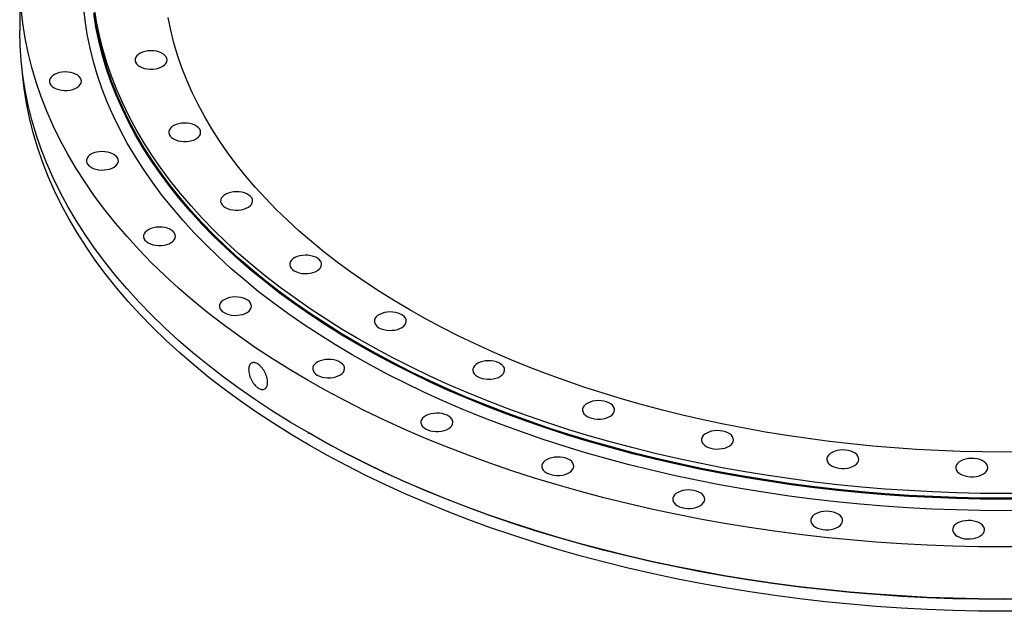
# Model space of a CAD drawing. Header units: millimetres. Extents: x -300 to 6113, y 4915 to 9606.
# Tile 3 of 6: x 3211 to 3889, y 6758 to 7165. Entities that reach past the tile are written whole.
import ezdxf

# ---------------------------------------------------------------- set-up
doc = ezdxf.new("R2010")
doc.units = ezdxf.units.MM
doc.header["$LTSCALE"] = 20

msp = doc.modelspace()

# ---------------------------------------------------------------- linework, layer by layer
at = {"color": 7, "linetype": 'Continuous', "lineweight": 25}
for p, q in [((3211.4, 7193.45), (3211.4, 7157.52)), ((3409.76, 6881.01), (3410.46, 6880.6))]:
    msp.add_line(p, q, dxfattribs=at)
at = {"color": 7, "linetype": 'Continuous', "lineweight": 25, "flags": 128}
for points in [[(3906.63, 6802.47), (3888.9, 6802.34), (3871.16, 6802.47), (3853.44, 6802.88), (3835.74, 6803.55), (3818.08, 6804.48), (3800.47, 6805.69), (3782.91, 6807.15), (3765.43, 6808.89), (3748.04, 6810.89), (3730.74, 6813.15), (3713.55, 6815.67), (3696.48, 6818.45), (3679.54, 6821.48), (3662.74, 6824.77), (3646.1, 6828.32), (3629.63, 6832.11), (3613.33, 6836.15), (3597.23, 6840.44), (3581.32, 6844.97), (3565.62, 6849.74), (3550.15, 6854.74), (3534.9, 6859.97), (3519.9, 6865.44), (3505.16, 6871.13), (3490.67, 6877.04), (3476.46, 6883.16), (3462.53, 6889.5), (3448.9, 6896.05), (3435.56, 6902.8), (3422.54, 6909.75), (3409.83, 6916.89), (3397.46, 6924.23), (3385.42, 6931.75), (3373.72, 6939.44), (3362.38, 6947.32), (3351.4, 6955.36), (3340.79, 6963.56), (3330.55, 6971.92), (3320.7, 6980.44), (3311.23, 6989.1), (3302.17, 6997.9), (3293.5, 7006.83), (3285.24, 7015.89), (3277.4, 7025.07), (3269.97, 7034.37), (3262.97, 7043.78), (3256.4, 7053.29), (3250.26, 7062.9), (3244.56, 7072.59), (3239.3, 7082.37), (3234.48, 7092.22), (3230.12, 7102.15), (3226.2, 7112.14), (3222.74, 7122.18), (3219.74, 7132.27), (3217.19, 7142.4), (3215.11, 7152.57), (3213.49, 7162.77), (3212.33, 7172.98)], [(3905.51, 6827.37), (3888.9, 6827.24), (3872.29, 6827.37), (3855.69, 6827.75), (3839.12, 6828.37), (3822.57, 6829.25), (3806.08, 6830.38), (3789.64, 6831.75), (3773.27, 6833.38), (3756.98, 6835.25), (3740.78, 6837.37), (3724.68, 6839.73), (3708.69, 6842.33), (3692.83, 6845.17), (3677.1, 6848.25), (3661.51, 6851.57), (3646.09, 6855.13), (3630.82, 6858.91), (3615.74, 6862.93), (3600.84, 6867.17), (3586.14, 6871.63), (3571.65, 6876.32), (3557.37, 6881.22), (3543.32, 6886.34), (3529.51, 6891.67), (3515.95, 6897.2), (3502.64, 6902.94), (3489.59, 6908.87), (3476.82, 6915.01), (3464.33, 6921.33), (3452.14, 6927.84), (3440.24, 6934.53), (3428.65, 6941.4), (3417.37, 6948.44), (3406.42, 6955.65), (3395.8, 6963.02), (3385.52, 6970.55), (3375.58, 6978.23), (3365.99, 6986.07), (3356.76, 6994.04), (3347.9, 7002.15), (3339.4, 7010.39), (3331.29, 7018.76), (3323.55, 7027.24), (3316.21, 7035.84), (3309.25, 7044.55), (3302.7, 7053.36), (3296.54, 7062.27), (3290.79, 7071.26), (3285.45, 7080.34), (3280.53, 7089.5), (3276.02, 7098.73), (3271.93, 7108.03), (3268.26, 7117.38), (3265.02, 7126.78), (3262.21, 7136.23), (3259.83, 7145.72), (3257.87, 7155.25), (3256.35, 7164.79), (3255.27, 7174.36)], [(3905.35, 6835.24), (3888.9, 6835.12), (3872.45, 6835.24), (3856, 6835.61), (3839.59, 6836.24), (3823.2, 6837.11), (3806.86, 6838.22), (3790.58, 6839.58), (3774.36, 6841.19), (3758.23, 6843.05), (3742.18, 6845.14), (3726.23, 6847.48), (3710.39, 6850.06), (3694.68, 6852.88), (3679.1, 6855.93), (3663.66, 6859.22), (3648.38, 6862.74), (3633.26, 6866.49), (3618.32, 6870.46), (3603.56, 6874.66), (3589, 6879.09), (3574.65, 6883.73), (3560.51, 6888.58), (3546.59, 6893.65), (3532.91, 6898.93), (3519.47, 6904.41), (3506.29, 6910.09), (3493.37, 6915.97), (3480.72, 6922.05), (3468.35, 6928.31), (3456.27, 6934.76), (3444.48, 6941.39), (3433, 6948.19), (3421.83, 6955.17), (3410.98, 6962.31), (3400.46, 6969.61), (3390.28, 6977.07), (3380.43, 6984.68), (3370.93, 6992.44), (3361.79, 7000.33), (3353.01, 7008.37), (3344.6, 7016.53), (3336.56, 7024.82), (3328.9, 7033.22), (3321.62, 7041.74), (3314.73, 7050.37), (3308.24, 7059.1), (3302.14, 7067.92), (3296.45, 7076.83), (3291.16, 7085.82), (3286.28, 7094.9), (3281.81, 7104.04), (3277.76, 7113.24), (3274.13, 7122.51), (3270.92, 7131.82), (3268.14, 7141.18), (3265.77, 7150.58), (3263.84, 7160.02), (3262.34, 7169.48)], [(3905.34, 6839.2), (3888.9, 6839.08), (3872.46, 6839.2), (3856.03, 6839.58), (3839.63, 6840.2), (3823.25, 6841.07), (3806.93, 6842.18), (3790.66, 6843.54), (3774.45, 6845.15), (3758.33, 6847), (3742.29, 6849.1), (3726.36, 6851.43), (3710.54, 6854.01), (3694.84, 6856.82), (3679.27, 6859.88), (3663.84, 6863.16), (3648.57, 6866.68), (3633.47, 6870.42), (3618.54, 6874.4), (3603.79, 6878.59), (3589.24, 6883.01), (3574.9, 6887.65), (3560.77, 6892.5), (3546.86, 6897.57), (3533.19, 6902.84), (3519.77, 6908.32), (3506.6, 6914), (3493.68, 6919.87), (3481.04, 6925.94), (3468.68, 6932.2), (3456.61, 6938.64), (3444.83, 6945.27), (3433.36, 6952.06), (3422.2, 6959.03), (3411.36, 6966.17), (3400.85, 6973.47), (3390.67, 6980.92), (3380.84, 6988.52), (3371.35, 6996.27), (3362.21, 7004.17), (3353.44, 7012.19), (3345.03, 7020.35), (3337, 7028.63), (3329.35, 7037.03), (3322.07, 7045.54), (3315.19, 7054.16), (3308.7, 7062.88), (3302.61, 7071.7), (3296.92, 7080.6), (3291.63, 7089.59), (3286.76, 7098.65), (3282.3, 7107.79), (3278.25, 7116.98), (3274.62, 7126.24), (3271.41, 7135.55), (3268.63, 7144.9), (3266.27, 7154.3), (3264.34, 7163.72), (3262.83, 7173.17)], [(3905.34, 6835.94), (3888.9, 6835.81), (3872.46, 6835.94), (3856.03, 6836.31), (3839.63, 6836.93), (3823.25, 6837.8), (3806.93, 6838.92), (3790.66, 6840.28), (3774.45, 6841.89), (3758.33, 6843.74), (3742.29, 6845.83), (3726.36, 6848.17), (3710.54, 6850.74), (3694.84, 6853.56), (3679.27, 6856.61), (3663.84, 6859.89), (3648.57, 6863.41), (3633.47, 6867.16), (3618.54, 6871.13), (3603.79, 6875.33), (3589.24, 6879.75), (3574.9, 6884.39), (3560.77, 6889.24), (3546.86, 6894.3), (3533.19, 6899.58), (3519.77, 6905.05), (3506.6, 6910.73), (3493.68, 6916.61), (3481.04, 6922.68), (3468.68, 6928.93), (3456.61, 6935.38), (3444.83, 6942), (3433.36, 6948.8), (3422.2, 6955.77), (3411.36, 6962.9), (3400.85, 6970.2), (3390.67, 6977.65), (3380.84, 6985.26), (3371.35, 6993.01), (3362.21, 7000.9), (3353.44, 7008.93), (3345.03, 7017.08), (3337, 7025.36), (3329.35, 7033.76), (3322.07, 7042.28), (3315.19, 7050.89), (3308.7, 7059.61), (3302.61, 7068.43), (3296.92, 7077.33), (3291.63, 7086.32), (3286.76, 7095.39), (3282.3, 7104.52), (3278.25, 7113.72), (3274.62, 7122.98), (3271.41, 7132.28), (3268.63, 7141.64), (3266.27, 7151.03), (3264.34, 7160.46), (3262.83, 7169.91)], [(3904.04, 6867.77), (3888.9, 6867.66), (3873.75, 6867.77), (3858.62, 6868.11), (3843.51, 6868.69), (3828.43, 6869.49), (3813.39, 6870.51), (3798.4, 6871.77), (3783.47, 6873.25), (3768.62, 6874.95), (3753.85, 6876.88), (3739.17, 6879.04), (3724.59, 6881.41), (3710.13, 6884), (3695.79, 6886.81), (3681.58, 6889.84), (3667.52, 6893.08), (3653.6, 6896.53), (3639.85, 6900.19), (3626.26, 6904.06), (3612.86, 6908.13), (3599.65, 6912.4), (3586.63, 6916.87), (3573.82, 6921.53), (3561.23, 6926.39), (3548.86, 6931.44), (3536.73, 6936.67), (3524.84, 6942.08), (3513.19, 6947.67), (3501.81, 6953.44), (3490.68, 6959.37), (3479.84, 6965.47), (3469.27, 6971.73), (3458.99, 6978.15), (3449, 6984.73), (3439.32, 6991.45), (3429.94, 6998.31), (3420.88, 7005.32), (3412.14, 7012.46), (3403.73, 7019.73), (3395.65, 7027.12), (3387.9, 7034.64), (3380.5, 7042.27), (3373.45, 7050), (3366.75, 7057.84), (3360.41, 7065.78), (3354.43, 7073.82), (3348.82, 7081.94), (3343.58, 7090.14), (3338.71, 7098.42), (3334.22, 7106.77), (3330.11, 7115.18), (3326.38, 7123.66), (3323.04, 7132.18), (3320.08, 7140.76), (3317.52, 7149.37), (3315.35, 7158.03), (3313.57, 7166.71)], [(3906.63, 6766.55), (3888.9, 6766.41), (3871.16, 6766.55), (3853.44, 6766.95), (3835.74, 6767.62), (3818.08, 6768.55), (3800.47, 6769.76), (3782.91, 6771.23), (3765.43, 6772.96), (3748.04, 6774.96), (3730.74, 6777.22), (3713.55, 6779.74), (3696.48, 6782.52), (3679.54, 6785.55), (3662.74, 6788.85), (3646.1, 6792.39), (3629.63, 6796.18), (3613.33, 6800.23), (3597.23, 6804.51), (3581.32, 6809.04), (3565.62, 6813.81), (3550.15, 6818.81), (3534.9, 6824.05), (3519.9, 6829.51), (3505.16, 6835.2), (3490.67, 6841.11), (3476.46, 6847.23), (3462.53, 6853.57), (3448.9, 6860.12), (3435.56, 6866.87), (3422.54, 6873.82), (3409.83, 6880.97), (3397.46, 6888.3), (3385.42, 6895.82), (3373.72, 6903.52), (3362.38, 6911.39), (3351.4, 6919.43), (3340.79, 6927.63), (3330.55, 6936), (3320.7, 6944.51), (3311.23, 6953.17), (3302.17, 6961.97), (3293.5, 6970.9), (3285.24, 6979.96), (3277.4, 6989.15), (3269.97, 6998.44), (3262.97, 7007.85), (3256.4, 7017.36), (3250.26, 7026.97), (3244.56, 7036.66), (3239.3, 7046.44), (3234.48, 7056.3), (3230.12, 7066.22), (3226.2, 7076.21), (3222.74, 7086.25), (3219.74, 7096.34), (3217.19, 7106.47), (3215.11, 7116.64), (3213.49, 7126.84), (3212.33, 7137.05), (3211.63, 7147.29), (3211.4, 7157.52)], [(3294.04, 7133), (3295.55, 7132.27), (3297.27, 7131.71), (3299.13, 7131.33), (3301.07, 7131.16), (3303.05, 7131.18), (3304.98, 7131.41), (3306.81, 7131.83), (3308.48, 7132.44), (3309.93, 7133.21), (3311.13, 7134.11), (3312.02, 7135.13), (3312.59, 7136.22), (3312.81, 7137.35), (3312.68, 7138.48), (3312.2, 7139.59), (3311.38, 7140.62), (3310.26, 7141.56), (3308.86, 7142.37), (3307.24, 7143.01), (3305.45, 7143.48), (3303.54, 7143.76), (3301.57, 7143.84), (3299.61, 7143.71), (3297.72, 7143.38), (3295.96, 7142.87), (3294.39, 7142.18), (3293.06, 7141.34), (3292.01, 7140.37), (3291.28, 7139.32), (3290.88, 7138.2), (3290.84, 7137.06), (3291.15, 7135.94), (3291.8, 7134.86), (3292.77, 7133.87), (3294.04, 7133)], [(3906.61, 6758.14), (3888.9, 6758.01), (3871.19, 6758.14), (3853.49, 6758.54), (3835.82, 6759.21), (3818.18, 6760.15), (3800.6, 6761.35), (3783.07, 6762.82), (3765.62, 6764.55), (3748.25, 6766.54), (3730.97, 6768.8), (3713.81, 6771.31), (3696.76, 6774.09), (3679.85, 6777.12), (3663.08, 6780.41), (3646.46, 6783.95), (3630.01, 6787.73), (3613.74, 6791.77), (3597.66, 6796.05), (3581.77, 6800.57), (3566.1, 6805.33), (3550.65, 6810.33), (3535.43, 6815.56), (3520.45, 6821.01), (3505.72, 6826.69), (3491.26, 6832.59), (3477.07, 6838.71), (3463.16, 6845.04), (3449.55, 6851.58), (3436.23, 6858.32), (3423.23, 6865.26), (3410.54, 6872.39), (3398.18, 6879.72), (3386.16, 6887.22), (3374.48, 6894.91), (3363.16, 6902.77), (3352.19, 6910.8), (3341.6, 6918.99), (3331.38, 6927.34), (3321.54, 6935.84), (3312.09, 6944.49), (3303.03, 6953.27), (3294.38, 6962.19), (3286.13, 6971.24), (3278.3, 6980.41), (3270.88, 6989.7), (3263.89, 6999.09), (3257.33, 7008.59), (3251.2, 7018.18), (3245.51, 7027.86), (3240.26, 7037.62), (3235.45, 7047.46), (3231.09, 7057.37), (3227.18, 7067.35), (3223.73, 7077.37), (3220.73, 7087.45), (3218.19, 7097.57), (3216.1, 7107.72), (3214.48, 7117.9), (3213.34, 7127.91)], [(3235.08, 7118.4), (3236.6, 7117.67), (3238.31, 7117.1), (3240.17, 7116.73), (3242.12, 7116.55), (3244.09, 7116.58), (3246.02, 7116.8), (3247.85, 7117.23), (3249.52, 7117.83), (3250.98, 7118.6), (3252.17, 7119.51), (3253.07, 7120.52), (3253.64, 7121.61), (3253.86, 7122.74), (3253.72, 7123.88), (3253.24, 7124.98), (3252.43, 7126.02), (3251.3, 7126.96), (3249.91, 7127.76), (3248.29, 7128.41), (3246.49, 7128.88), (3244.58, 7129.16), (3242.61, 7129.23), (3240.65, 7129.11), (3238.77, 7128.78), (3237.01, 7128.26), (3235.44, 7127.57), (3234.11, 7126.73), (3233.06, 7125.77), (3232.32, 7124.71), (3231.93, 7123.6), (3231.89, 7122.46), (3232.19, 7121.33), (3232.84, 7120.26), (3233.82, 7119.27), (3235.08, 7118.4)], [(3317.15, 7083.2), (3318.66, 7082.47), (3320.38, 7081.91), (3322.24, 7081.54), (3324.19, 7081.36), (3326.16, 7081.38), (3328.09, 7081.61), (3329.92, 7082.04), (3331.59, 7082.64), (3333.05, 7083.41), (3334.24, 7084.32), (3335.14, 7085.33), (3335.7, 7086.42), (3335.92, 7087.55), (3335.79, 7088.69), (3335.31, 7089.79), (3334.49, 7090.83), (3333.37, 7091.76), (3331.98, 7092.57), (3330.36, 7093.22), (3328.56, 7093.69), (3326.65, 7093.97), (3324.68, 7094.04), (3322.72, 7093.92), (3320.83, 7093.59), (3319.08, 7093.07), (3317.51, 7092.38), (3316.18, 7091.54), (3315.13, 7090.58), (3314.39, 7089.52), (3314, 7088.41), (3313.95, 7087.27), (3314.26, 7086.14), (3314.91, 7085.07), (3315.89, 7084.08), (3317.15, 7083.2)], [(3260.52, 7063.6), (3262.03, 7062.87), (3263.75, 7062.31), (3265.61, 7061.93), (3267.55, 7061.75), (3269.53, 7061.78), (3271.46, 7062.01), (3273.29, 7062.43), (3274.96, 7063.04), (3276.41, 7063.8), (3277.61, 7064.71), (3278.5, 7065.72), (3279.07, 7066.82), (3279.29, 7067.95), (3279.16, 7069.08), (3278.68, 7070.19), (3277.86, 7071.22), (3276.74, 7072.16), (3275.34, 7072.96), (3273.72, 7073.61), (3271.93, 7074.08), (3270.02, 7074.36), (3268.05, 7074.44), (3266.09, 7074.31), (3264.2, 7073.98), (3262.44, 7073.47), (3260.87, 7072.78), (3259.54, 7071.94), (3258.49, 7070.97), (3257.76, 7069.92), (3257.36, 7068.8), (3257.32, 7067.66), (3257.63, 7066.54), (3258.28, 7065.46), (3259.25, 7064.47), (3260.52, 7063.6)], [(3352.86, 7035.95), (3354.37, 7035.22), (3356.09, 7034.66), (3357.95, 7034.29), (3359.9, 7034.11), (3361.87, 7034.13), (3363.8, 7034.36), (3365.63, 7034.78), (3367.3, 7035.39), (3368.76, 7036.16), (3369.95, 7037.06), (3370.85, 7038.08), (3371.42, 7039.17), (3371.64, 7040.3), (3371.5, 7041.44), (3371.02, 7042.54), (3370.21, 7043.58), (3369.08, 7044.51), (3367.69, 7045.32), (3366.07, 7045.97), (3364.27, 7046.44), (3362.36, 7046.71), (3360.39, 7046.79), (3358.43, 7046.66), (3356.54, 7046.34), (3354.79, 7045.82), (3353.22, 7045.13), (3351.89, 7044.29), (3350.84, 7043.33), (3350.1, 7042.27), (3349.71, 7041.15), (3349.66, 7040.02), (3349.97, 7038.89), (3350.62, 7037.82), (3351.6, 7036.83), (3352.86, 7035.95)], [(3299.81, 7011.6), (3301.33, 7010.87), (3303.04, 7010.31), (3304.9, 7009.93), (3306.85, 7009.76), (3308.82, 7009.78), (3310.76, 7010.01), (3312.59, 7010.43), (3314.26, 7011.04), (3315.71, 7011.81), (3316.91, 7012.71), (3317.8, 7013.73), (3318.37, 7014.82), (3318.59, 7015.95), (3318.46, 7017.09), (3317.97, 7018.19), (3317.16, 7019.23), (3316.04, 7020.16), (3314.64, 7020.97), (3313.02, 7021.62), (3311.22, 7022.09), (3309.31, 7022.36), (3307.35, 7022.44), (3305.39, 7022.31), (3303.5, 7021.99), (3301.74, 7021.47), (3300.17, 7020.78), (3298.84, 7019.94), (3297.79, 7018.98), (3297.06, 7017.92), (3296.66, 7016.8), (3296.62, 7015.67), (3296.93, 7014.54), (3297.58, 7013.47), (3298.55, 7012.48), (3299.81, 7011.6)], [(3400.37, 6992.3), (3401.89, 6991.57), (3403.6, 6991.01), (3405.46, 6990.63), (3407.41, 6990.46), (3409.38, 6990.48), (3411.31, 6990.71), (3413.14, 6991.13), (3414.81, 6991.74), (3416.27, 6992.51), (3417.46, 6993.41), (3418.36, 6994.43), (3418.93, 6995.52), (3419.15, 6996.65), (3419.02, 6997.78), (3418.53, 6998.89), (3417.72, 6999.93), (3416.59, 7000.86), (3415.2, 7001.67), (3413.58, 7002.31), (3411.78, 7002.79), (3409.87, 7003.06), (3407.9, 7003.14), (3405.94, 7003.01), (3404.06, 7002.69), (3402.3, 7002.17), (3400.73, 7001.48), (3399.4, 7000.64), (3398.35, 6999.67), (3397.62, 6998.62), (3397.22, 6997.5), (3397.18, 6996.36), (3397.48, 6995.24), (3398.14, 6994.17), (3399.11, 6993.18), (3400.37, 6992.3)], [(3352.1, 6963.57), (3353.61, 6962.84), (3355.33, 6962.28), (3357.19, 6961.9), (3359.13, 6961.72), (3361.11, 6961.75), (3363.04, 6961.98), (3364.87, 6962.4), (3366.54, 6963.01), (3367.99, 6963.77), (3369.19, 6964.68), (3370.08, 6965.69), (3370.65, 6966.78), (3370.87, 6967.92), (3370.74, 6969.05), (3370.26, 6970.15), (3369.44, 6971.19), (3368.32, 6972.13), (3366.92, 6972.93), (3365.3, 6973.58), (3363.51, 6974.05), (3361.6, 6974.33), (3359.63, 6974.41), (3357.67, 6974.28), (3355.78, 6973.95), (3354.02, 6973.43), (3352.45, 6972.74), (3351.12, 6971.9), (3350.07, 6970.94), (3349.34, 6969.88), (3348.94, 6968.77), (3348.9, 6967.63), (3349.21, 6966.51), (3349.86, 6965.43), (3350.83, 6964.44), (3352.1, 6963.57)], [(3458.62, 6953.23), (3460.14, 6952.5), (3461.85, 6951.93), (3463.71, 6951.56), (3465.66, 6951.38), (3467.63, 6951.41), (3469.56, 6951.63), (3471.4, 6952.06), (3473.07, 6952.66), (3474.52, 6953.43), (3475.72, 6954.34), (3476.61, 6955.35), (3477.18, 6956.44), (3477.4, 6957.57), (3477.27, 6958.71), (3476.78, 6959.81), (3475.97, 6960.85), (3474.85, 6961.79), (3473.45, 6962.59), (3471.83, 6963.24), (3470.03, 6963.71), (3468.12, 6963.99), (3466.15, 6964.06), (3464.19, 6963.94), (3462.31, 6963.61), (3460.55, 6963.09), (3458.98, 6962.4), (3457.65, 6961.56), (3456.6, 6960.6), (3455.87, 6959.54), (3455.47, 6958.43), (3455.43, 6957.29), (3455.73, 6956.16), (3456.39, 6955.09), (3457.36, 6954.1), (3458.62, 6953.23)], [(3416.2, 6920.57), (3417.71, 6919.84), (3419.43, 6919.28), (3421.29, 6918.9), (3423.24, 6918.72), (3425.21, 6918.75), (3427.14, 6918.98), (3428.97, 6919.4), (3430.64, 6920.01), (3432.09, 6920.77), (3433.29, 6921.68), (3434.18, 6922.69), (3434.75, 6923.78), (3434.97, 6924.92), (3434.84, 6926.05), (3434.36, 6927.16), (3433.54, 6928.19), (3432.42, 6929.13), (3431.02, 6929.93), (3429.4, 6930.58), (3427.61, 6931.05), (3425.7, 6931.33), (3423.73, 6931.41), (3421.77, 6931.28), (3419.88, 6930.95), (3418.12, 6930.43), (3416.55, 6929.75), (3415.22, 6928.9), (3414.17, 6927.94), (3413.44, 6926.88), (3413.04, 6925.77), (3413, 6924.63), (3413.31, 6923.51), (3413.96, 6922.43), (3414.93, 6921.44), (3416.2, 6920.57)], [(3526.31, 6919.6), (3527.83, 6918.87), (3529.54, 6918.31), (3531.4, 6917.93), (3533.35, 6917.75), (3535.32, 6917.78), (3537.25, 6918.01), (3539.08, 6918.43), (3540.75, 6919.04), (3542.21, 6919.8), (3543.4, 6920.71), (3544.3, 6921.72), (3544.87, 6922.81), (3545.09, 6923.95), (3544.95, 6925.08), (3544.47, 6926.19), (3543.66, 6927.22), (3542.53, 6928.16), (3541.14, 6928.96), (3539.52, 6929.61), (3537.72, 6930.08), (3535.81, 6930.36), (3533.84, 6930.44), (3531.88, 6930.31), (3529.99, 6929.98), (3528.24, 6929.46), (3526.67, 6928.78), (3525.34, 6927.93), (3524.29, 6926.97), (3523.55, 6925.91), (3523.16, 6924.8), (3523.12, 6923.66), (3523.42, 6922.54), (3524.07, 6921.46), (3525.05, 6920.47), (3526.31, 6919.6)], [(3601.93, 6892.17), (3603.44, 6891.44), (3605.16, 6890.88), (3607.02, 6890.5), (3608.96, 6890.32), (3610.94, 6890.35), (3612.87, 6890.58), (3614.7, 6891), (3616.37, 6891.61), (3617.82, 6892.38), (3619.02, 6893.28), (3619.91, 6894.3), (3620.48, 6895.39), (3620.7, 6896.52), (3620.57, 6897.65), (3620.09, 6898.76), (3619.27, 6899.79), (3618.15, 6900.73), (3616.75, 6901.53), (3615.13, 6902.18), (3613.34, 6902.65), (3611.43, 6902.93), (3609.46, 6903.01), (3607.5, 6902.88), (3605.61, 6902.55), (3603.85, 6902.04), (3602.28, 6901.35), (3600.95, 6900.51), (3599.9, 6899.54), (3599.17, 6898.49), (3598.77, 6897.37), (3598.73, 6896.23), (3599.04, 6895.11), (3599.69, 6894.03), (3600.66, 6893.04), (3601.93, 6892.17)], [(3490.68, 6883.56), (3492.2, 6882.83), (3493.91, 6882.27), (3495.77, 6881.9), (3497.72, 6881.72), (3499.69, 6881.74), (3501.62, 6881.97), (3503.45, 6882.4), (3505.12, 6883), (3506.58, 6883.77), (3507.77, 6884.67), (3508.67, 6885.69), (3509.24, 6886.78), (3509.46, 6887.91), (3509.33, 6889.05), (3508.84, 6890.15), (3508.03, 6891.19), (3506.91, 6892.12), (3505.51, 6892.93), (3503.89, 6893.58), (3502.09, 6894.05), (3500.18, 6894.33), (3498.21, 6894.4), (3496.25, 6894.27), (3494.37, 6893.95), (3492.61, 6893.43), (3491.04, 6892.74), (3489.71, 6891.9), (3488.66, 6890.94), (3487.93, 6889.88), (3487.53, 6888.76), (3487.49, 6887.63), (3487.79, 6886.5), (3488.45, 6885.43), (3489.42, 6884.44), (3490.68, 6883.56)], [(3906.61, 6766.31), (3888.9, 6766.17), (3871.19, 6766.31), (3853.49, 6766.71), (3835.82, 6767.38), (3818.18, 6768.31), (3800.6, 6769.51), (3783.07, 6770.98), (3765.62, 6772.71), (3748.25, 6774.71), (3730.97, 6776.96), (3713.81, 6779.48), (3696.76, 6782.25), (3679.85, 6785.29), (3663.08, 6788.57), (3646.46, 6792.11), (3630.01, 6795.9), (3613.74, 6799.94), (3597.66, 6804.22), (3581.77, 6808.74), (3566.1, 6813.5), (3550.65, 6818.49), (3535.43, 6823.72), (3520.45, 6829.18), (3505.72, 6834.86), (3491.26, 6840.76), (3477.07, 6846.88), (3463.16, 6853.2), (3449.55, 6859.74), (3436.23, 6866.48), (3423.23, 6873.42), (3410.54, 6880.56), (3410.46, 6880.6)], [(3683.78, 6871.55), (3685.29, 6870.82), (3687.01, 6870.26), (3688.87, 6869.89), (3690.82, 6869.71), (3692.79, 6869.73), (3694.72, 6869.96), (3696.55, 6870.39), (3698.22, 6870.99), (3699.68, 6871.76), (3700.87, 6872.67), (3701.77, 6873.68), (3702.33, 6874.77), (3702.55, 6875.9), (3702.42, 6877.04), (3701.94, 6878.14), (3701.12, 6879.18), (3700, 6880.11), (3698.61, 6880.92), (3696.98, 6881.57), (3695.19, 6882.04), (3693.28, 6882.32), (3691.31, 6882.39), (3689.35, 6882.27), (3687.46, 6881.94), (3685.7, 6881.42), (3684.13, 6880.73), (3682.8, 6879.89), (3681.75, 6878.93), (3681.02, 6877.87), (3680.63, 6876.76), (3680.58, 6875.62), (3680.89, 6874.49), (3681.54, 6873.42), (3682.51, 6872.43), (3683.78, 6871.55)], [(3573.89, 6853.38), (3575.4, 6852.65), (3577.12, 6852.09), (3578.98, 6851.71), (3580.93, 6851.54), (3582.9, 6851.56), (3584.83, 6851.79), (3586.66, 6852.21), (3588.33, 6852.82), (3589.79, 6853.59), (3590.98, 6854.49), (3591.88, 6855.51), (3592.45, 6856.6), (3592.67, 6857.73), (3592.53, 6858.86), (3592.05, 6859.97), (3591.24, 6861.01), (3590.11, 6861.94), (3588.72, 6862.75), (3587.1, 6863.39), (3585.3, 6863.87), (3583.39, 6864.14), (3581.42, 6864.22), (3579.46, 6864.09), (3577.57, 6863.76), (3575.82, 6863.25), (3574.25, 6862.56), (3572.92, 6861.72), (3571.87, 6860.75), (3571.13, 6859.7), (3570.74, 6858.58), (3570.69, 6857.44), (3571, 6856.32), (3571.65, 6855.25), (3572.63, 6854.25), (3573.89, 6853.38)], [(3770.04, 6858.21), (3771.55, 6857.48), (3773.27, 6856.92), (3775.13, 6856.54), (3777.08, 6856.37), (3779.05, 6856.39), (3780.98, 6856.62), (3782.81, 6857.04), (3784.48, 6857.65), (3785.93, 6858.42), (3787.13, 6859.32), (3788.02, 6860.34), (3788.59, 6861.43), (3788.81, 6862.56), (3788.68, 6863.69), (3788.2, 6864.8), (3787.38, 6865.84), (3786.26, 6866.77), (3784.87, 6867.58), (3783.24, 6868.22), (3781.45, 6868.7), (3779.54, 6868.97), (3777.57, 6869.05), (3775.61, 6868.92), (3773.72, 6868.6), (3771.96, 6868.08), (3770.39, 6867.39), (3769.06, 6866.55), (3768.01, 6865.58), (3767.28, 6864.53), (3766.88, 6863.41), (3766.84, 6862.27), (3767.15, 6861.15), (3767.8, 6860.08), (3768.77, 6859.09), (3770.04, 6858.21)], [(3858.78, 6852.44), (3860.29, 6851.71), (3862.01, 6851.15), (3863.87, 6850.77), (3865.82, 6850.59), (3867.79, 6850.62), (3869.72, 6850.85), (3871.55, 6851.27), (3873.22, 6851.88), (3874.68, 6852.64), (3875.87, 6853.55), (3876.77, 6854.57), (3877.33, 6855.66), (3877.55, 6856.79), (3877.42, 6857.92), (3876.94, 6859.03), (3876.12, 6860.06), (3875, 6861), (3873.61, 6861.8), (3871.99, 6862.45), (3870.19, 6862.92), (3868.28, 6863.2), (3866.31, 6863.28), (3864.35, 6863.15), (3862.46, 6862.82), (3860.7, 6862.31), (3859.14, 6861.62), (3857.8, 6860.78), (3856.76, 6859.81), (3856.02, 6858.76), (3855.63, 6857.64), (3855.58, 6856.5), (3855.89, 6855.38), (3856.54, 6854.3), (3857.51, 6853.31), (3858.78, 6852.44)], [(3663.96, 6830.7), (3665.47, 6829.97), (3667.19, 6829.4), (3669.05, 6829.03), (3671, 6828.85), (3672.97, 6828.88), (3674.9, 6829.1), (3676.73, 6829.53), (3678.4, 6830.13), (3679.86, 6830.9), (3681.05, 6831.81), (3681.95, 6832.82), (3682.52, 6833.91), (3682.74, 6835.04), (3682.6, 6836.18), (3682.12, 6837.28), (3681.31, 6838.32), (3680.18, 6839.26), (3678.79, 6840.06), (3677.17, 6840.71), (3675.37, 6841.18), (3673.46, 6841.46), (3671.49, 6841.53), (3669.53, 6841.41), (3667.64, 6841.08), (3665.89, 6840.56), (3664.32, 6839.87), (3662.99, 6839.03), (3661.94, 6838.07), (3661.2, 6837.01), (3660.81, 6835.9), (3660.76, 6834.76), (3661.07, 6833.63), (3661.72, 6832.56), (3662.7, 6831.57), (3663.96, 6830.7)], [(3758.88, 6816.01), (3760.4, 6815.28), (3762.11, 6814.72), (3763.97, 6814.34), (3765.92, 6814.17), (3767.89, 6814.19), (3769.82, 6814.42), (3771.65, 6814.84), (3773.32, 6815.45), (3774.78, 6816.22), (3775.97, 6817.12), (3776.87, 6818.14), (3777.44, 6819.23), (3777.66, 6820.36), (3777.53, 6821.5), (3777.04, 6822.6), (3776.23, 6823.64), (3775.1, 6824.57), (3773.71, 6825.38), (3772.09, 6826.03), (3770.29, 6826.5), (3768.38, 6826.77), (3766.41, 6826.85), (3764.45, 6826.72), (3762.57, 6826.4), (3760.81, 6825.88), (3759.24, 6825.19), (3757.91, 6824.35), (3756.86, 6823.39), (3756.13, 6822.33), (3755.73, 6821.21), (3755.69, 6820.08), (3755.99, 6818.95), (3756.65, 6817.88), (3757.62, 6816.89), (3758.88, 6816.01)], [(3856.53, 6809.66), (3858.05, 6808.93), (3859.76, 6808.37), (3861.63, 6807.99), (3863.57, 6807.81), (3865.54, 6807.84), (3867.48, 6808.07), (3869.31, 6808.49), (3870.98, 6809.1), (3872.43, 6809.87), (3873.63, 6810.77), (3874.52, 6811.79), (3875.09, 6812.88), (3875.31, 6814.01), (3875.18, 6815.14), (3874.7, 6816.25), (3873.88, 6817.28), (3872.76, 6818.22), (3871.36, 6819.03), (3869.74, 6819.67), (3867.95, 6820.14), (3866.03, 6820.42), (3864.07, 6820.5), (3862.11, 6820.37), (3860.22, 6820.04), (3858.46, 6819.53), (3856.89, 6818.84), (3855.56, 6818), (3854.51, 6817.03), (3853.78, 6815.98), (3853.38, 6814.86), (3853.34, 6813.72), (3853.65, 6812.6), (3854.3, 6811.52), (3855.27, 6810.53), (3856.53, 6809.66)]]:
    msp.add_lwpolyline(points, dxfattribs=at)
at = {"color": 7, "linetype": 'Continuous', "lineweight": 25}
msp.add_open_spline([(3382, 6915.59), (3382, 6915.05), (3381.95, 6914.54), (3381.83, 6913.84), (3381.77, 6913.62), (3381.65, 6913.19), (3381.57, 6912.98), (3381.32, 6912.4), (3381.12, 6912.07), (3380.76, 6911.64), (3380.63, 6911.5), (3380.35, 6911.27), (3380.21, 6911.17), (3379.75, 6910.9), (3379.42, 6910.78), (3378.88, 6910.69), (3378.69, 6910.68), (3378.31, 6910.67), (3377.93, 6910.7), (3377.52, 6910.79), (3377.11, 6910.91), (3376.9, 6910.98), (3376.27, 6911.25), (3375.84, 6911.48), (3375.21, 6911.91), (3374.99, 6912.06), (3374.57, 6912.4), (3374.35, 6912.59), (3373.73, 6913.16), (3373.32, 6913.59), (3372.74, 6914.3), (3372.54, 6914.54), (3372.17, 6915.05), (3371.99, 6915.31), (3371.46, 6916.11), (3371.13, 6916.67), (3370.53, 6917.85), (3370.27, 6918.45), (3369.92, 6919.35), (3369.81, 6919.65), (3369.61, 6920.26), (3369.52, 6920.57), (3369.28, 6921.48), (3369.15, 6922.07), (3368.99, 6923.23), (3368.95, 6923.8), (3368.95, 6924.87), (3368.99, 6925.37), (3369.11, 6926.07), (3369.16, 6926.3), (3369.28, 6926.73), (3369.43, 6927.13), (3369.6, 6927.49), (3369.8, 6927.82), (3369.91, 6927.98), (3370.26, 6928.41), (3370.53, 6928.64), (3370.97, 6928.9), (3371.13, 6928.97), (3371.46, 6929.09), (3371.63, 6929.13), (3372.16, 6929.22), (3372.53, 6929.22), (3373.12, 6929.13), (3373.32, 6929.08), (3373.73, 6928.96), (3373.93, 6928.89), (3374.56, 6928.62), (3374.98, 6928.39), (3375.84, 6927.81), (3376.27, 6927.48), (3376.89, 6926.9), (3377.1, 6926.7), (3377.51, 6926.27), (3377.72, 6926.05), (3378.31, 6925.34), (3378.69, 6924.84), (3379.41, 6923.78), (3379.75, 6923.21), (3380.36, 6922.06), (3380.63, 6921.47), (3380.99, 6920.56), (3381.11, 6920.26), (3381.31, 6919.65), (3381.41, 6919.35), (3381.65, 6918.45), (3381.78, 6917.85), (3381.95, 6916.69), (3382, 6916.12), (3382, 6915.59)], degree=3, knots=[0, 0, 0, 0, 0.03125, 0.03125, 0.046875, 0.046875, 0.0625, 0.0625, 0.09375, 0.09375, 0.109375, 0.109375, 0.125, 0.125, 0.15625, 0.15625, 0.171875, 0.171875, 0.1875, 0.203125, 0.203125, 0.21875, 0.21875, 0.25, 0.25, 0.265625, 0.265625, 0.28125, 0.28125, 0.3125, 0.3125, 0.328125, 0.328125, 0.34375, 0.34375, 0.375, 0.375, 0.40625, 0.40625, 0.421875, 0.421875, 0.4375, 0.4375, 0.46875, 0.46875, 0.5, 0.5, 0.53125, 0.53125, 0.546875, 0.546875, 0.5625, 0.578125, 0.578125, 0.59375, 0.59375, 0.625, 0.625, 0.640625, 0.640625, 0.65625, 0.65625, 0.6875, 0.6875, 0.703125, 0.703125, 0.71875, 0.71875, 0.75, 0.75, 0.78125, 0.78125, 0.796875, 0.796875, 0.8125, 0.8125, 0.84375, 0.84375, 0.875, 0.875, 0.90625, 0.90625, 0.921875, 0.921875, 0.9375, 0.9375, 0.96875, 0.96875, 1, 1, 1, 1], dxfattribs=at)

doc.saveas('drawing.dxf')
